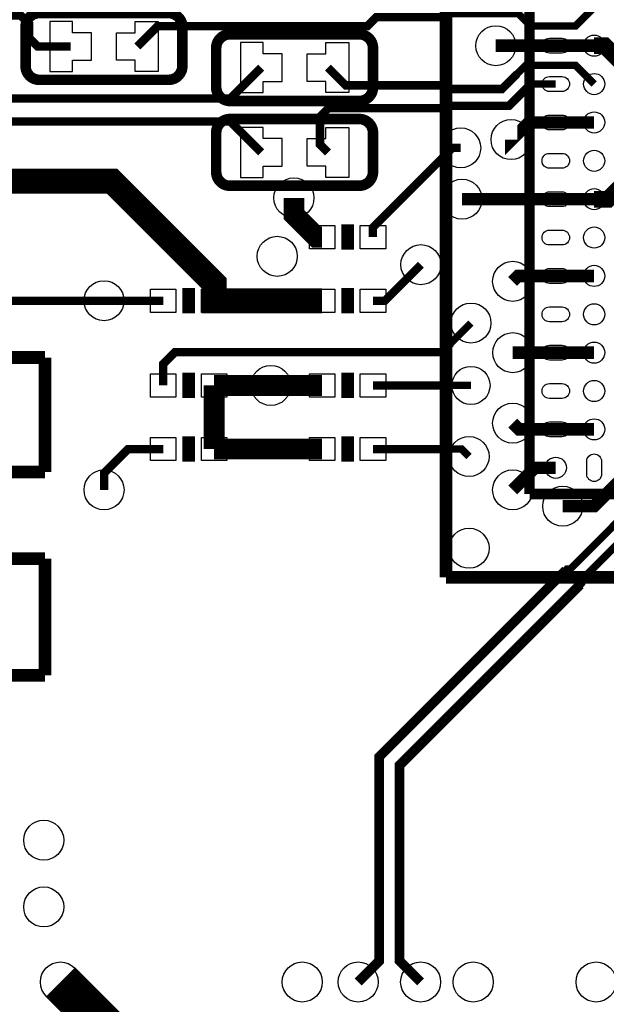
# Model space of a CAD drawing. Extents: x -50 to 239, y -105 to 7.
# Tile 12 of 17: x 195 to 202, y -46 to -34. Entities that reach past the tile are written whole.
import ezdxf

# ---------------------------------------------------------------- set-up
doc = ezdxf.new("R2010")
doc.units = 0
for name, color, linetype in [('ET_TOP', 92, 'CONTINUOUS'), ('PG_SILKSCREEN_TOP', 7, 'CONTINUOUS'), ('PIN_TOP', 92, 'CONTINUOUS'), ('VC_TOP', 254, 'CONTINUOUS')]:
    doc.layers.add(name, color=color, linetype=linetype)

msp = doc.modelspace()

# ---------------------------------------------------------------- linework, layer by layer
at = {"layer": 'ET_TOP'}
for points, const_width in [([(191.203, -33.491), (191.203, -33.3071), (191.304, -33.2061), (193.1155, -33.2061), (194.2285, -34.3191), (194.7038, -34.3191), (194.8048, -34.4201), (194.8048, -34.5891), (194.9058, -34.6901), (195.302, -34.6901)], 0.101), ([(197.588, -34.9441), (197.217, -35.3151), (194.312, -35.3151), (193.403, -34.4061), (192.304, -34.4061), (192.203, -34.3051), (192.203, -34.1211)], 0.101), ([(202.0074, -34.9832), (201.7053, -34.6811), (201.5801, -34.6811)], 0.2), ([(197.588, -35.9601), (197.217, -35.5891), (194.1985, -35.5891), (193.2895, -34.6801), (192.304, -34.6801), (192.203, -34.7811), (192.203, -34.965)], 0.101), ([(201.1201, -34.6811), (200.401, -34.6811)], 0.15), ([(201.5801, -34.6811), (201.1201, -34.6811)], 0.15), ([(197.023, -37.7381), (197.0228, -37.7381), (197.0228, -37.5301), (195.7988, -36.3061), (193.712, -36.3061), (192.98, -35.5741)], 0.3), ([(201.1201, -35.6011), (200.7958, -35.6011), (200.584, -35.8129), (200.584, -35.8065)], 0.15), ([(201.1201, -35.6011), (201.5801, -35.6011)], 0.15), ([(199.98, -35.9061), (199.88, -35.9061), (198.928, -36.8581), (198.928, -36.9761)], 0.1), ([(201.9729, -36.2947), (201.7465, -36.5211), (201.5801, -36.5211)], 0.2), ([(197.98, -36.5061), (197.98, -36.7061), (198.25, -36.9761), (198.318, -36.9761)], 0.25), ([(199.995, -36.5211), (201.1201, -36.5211)], 0.15), ([(201.5801, -36.5211), (201.1201, -36.5211)], 0.15), ([(199.503, -37.3061), (199.071, -37.7381), (198.928, -37.7381)], 0.1), ([(201.1201, -37.4411), (200.668, -37.4411), (200.603, -37.5061)], 0.15), ([(201.1201, -37.4411), (201.5801, -37.4411)], 0.15), ([(195.703, -37.7381), (194.567, -37.7381), (194.359, -37.5301)], 0.1), ([(197.023, -37.7381), (198.318, -37.7381)], 0.3), ([(196.413, -37.7381), (195.703, -37.7381)], 0.1), ([(200.6042, -38.3611), (201.1201, -38.3611)], 0.15), ([(201.1201, -38.3611), (201.5801, -38.3611)], 0.15), ([(197.023, -38.7541), (197.703, -38.7541)], 0.25), ([(197.023, -39.5161), (197.023, -38.7541)], 0.25), ([(197.703, -38.7541), (198.318, -38.7541)], 0.25), ([(200.603, -39.2061), (200.6779, -39.281), (201.1201, -39.281)], 0.15), ([(201.1201, -39.281), (201.5801, -39.281)], 0.15), ([(197.023, -39.5161), (198.318, -39.5161)], 0.25), ([(195.703, -40.0061), (195.703, -39.8061), (195.993, -39.5161), (196.413, -39.5161)], 0.1), ([(200.603, -40.0061), (200.8681, -39.741), (201.1201, -39.741)], 0.15), ([(201.203, -40.2019), (201.5792, -40.2019), (202.0401, -39.741)], 0.15), ([(195.18, -45.9061), (197.68, -48.4061), (211.68, -48.4061), (214.28, -51.0061), (214.28, -52.1061), (214.78, -52.6061), (215.88, -52.6061), (216.38, -53.1061), (216.897, -53.1061)], 0.5)]:
    msp.add_lwpolyline(points, dxfattribs=dict(at, const_width=const_width))
for points in [[(201.5801, -34.2211, 0.089, 0.089, 0), (201.3567, -34.4445, 0.089, 0.089, 0), (200.8184, -34.4445, 0.089, 0.089, 0), (200.669, -34.2951, 0.089, 0.089, 0), (199.7942, -34.2951, 0.089, 0.089, 0), (199.7517, -34.3376, 0.089, 0.089, 0), (199.7295, -34.3376, 0.101, 0.101, 0), (198.9685, -34.3376, 0.101, 0.101, 0), (198.86, -34.4461, 0.101, 0.101, 0), (196.346, -34.4461, 0.101, 0.101, 0), (196.102, -34.6901, 0.101, 0.101, 0)], [(201.5801, -35.1411, 0.089, 0.089, 0), (201.3567, -34.9177, 0.089, 0.089, 0), (200.7576, -34.9177, 0.089, 0.089, 0), (200.655, -35.0203, 0.101, 0.101, 0), (200.475, -35.2003, 0.101, 0.101, 0), (199.8649, -35.2003, 0.101, 0.101, 0), (199.8648, -35.2002, 0.101, 0.101, 0), (199.7965, -35.2002, 0.101, 0.101, 0), (199.7526, -35.1563, 0.101, 0.101, 0), (198.6002, -35.1563, 0.101, 0.101, 0), (198.388, -34.9441, 0.101, 0.101, 0)], [(201.1201, -35.1411, 0.089, 0.089, 0), (200.8185, -35.1411, 0.089, 0.089, 0), (200.7972, -35.1624, 0.101, 0.101, 0), (200.5583, -35.4013, 0.101, 0.101, 0), (199.7816, -35.4013, 0.101, 0.101, 0), (199.7526, -35.4303, 0.101, 0.101, 0), (198.3938, -35.4303, 0.101, 0.101, 0), (198.2928, -35.5313, 0.101, 0.101, 0), (198.2928, -35.8649, 0.101, 0.101, 0), (198.388, -35.9601, 0.101, 0.101, 0)], [(200.103, -38.0061, 0.089, 0.089, 0), (199.863, -38.2461, 0.1, 0.1, 0), (199.753, -38.3561, 0.1, 0.1, 0), (196.553, -38.3561, 0.1, 0.1, 0), (196.413, -38.4961, 0.1, 0.1, 0), (196.413, -38.7541, 0.1, 0.1, 0)], [(198.928, -38.7541, 0.1, 0.1, 0), (199.7336, -38.7541, 0.089, 0.089, 0), (200.103, -38.7541, 0.089, 0.089, 0)], [(198.7505, -45.9061, 0.117, 0.117, 0), (199.003, -45.6536, 0.117, 0.117, 0), (199.003, -43.2061, 0.117, 0.117, 0), (201.2399, -40.9692, 0.089, 0.089, 0), (201.2556, -40.9535, 0.089, 0.089, 0), (201.2946, -40.9535, 0.089, 0.089, 0), (202.2766, -39.9715, 0.089, 0.089, 0), (202.2766, -39.5044, 0.089, 0.089, 0), (202.5, -39.281, 0.089, 0.089, 0)], [(200.08, -39.6061, 0.089, 0.089, 0), (199.99, -39.5161, 0.089, 0.089, 0), (199.7336, -39.5161, 0.1, 0.1, 0), (198.928, -39.5161, 0.1, 0.1, 0)], [(199.4994, -45.9061, 0.117, 0.117, 0), (199.247, -45.6537, 0.117, 0.117, 0), (199.247, -43.3072, 0.117, 0.117, 0), (201.4124, -41.1418, 0.089, 0.089, 0), (201.4281, -41.1261, 0.089, 0.089, 0), (201.4281, -41.0874, 0.089, 0.089, 0), (202.5, -40.0155, 0.089, 0.089, 0), (202.5, -39.741, 0.089, 0.089, 0)]]:
    msp.add_lwpolyline(points, format="xyseb", dxfattribs=at)
at = {"layer": 'PG_SILKSCREEN_TOP'}
for points, const_width in [([(199.8051, -28.3062), (199.8051, -41.056)], 0.1524), ([(200.8051, -29.3062), (200.8051, -40.056)], 0.127), ([(198.623, -37.1281), (198.623, -36.8241)], 0.152), ([(196.718, -37.5861), (196.718, -37.8901)], 0.152), ([(198.623, -37.8901), (198.623, -37.5861)], 0.152), ([(194.994, -38.4191), (189.914, -38.4191)], 0.152), ([(194.994, -39.7911), (194.994, -38.4191)], 0.152), ([(196.718, -38.6021), (196.718, -38.9061)], 0.152), ([(198.623, -38.9061), (198.623, -38.6021)], 0.152), ([(196.718, -39.3641), (196.718, -39.6681)], 0.152), ([(198.623, -39.6681), (198.623, -39.3641)], 0.152), ([(194.359, -39.7911), (194.994, -39.7911)], 0.152), ([(200.8051, -40.056), (211.5549, -40.056)], 0.127), ([(194.994, -40.8321), (194.359, -40.8321)], 0.152), ([(194.994, -42.2291), (194.994, -40.8321)], 0.152), ([(199.8051, -41.056), (212.5549, -41.056)], 0.1524), ([(189.914, -42.2291), (194.994, -42.2291)], 0.152)]:
    msp.add_lwpolyline(points, dxfattribs=dict(at, const_width=const_width))
at = {"layer": 'PG_SILKSCREEN_TOP', "const_width": 0.127}
for points in [[(196.477, -34.2901), (194.927, -34.2901, 0.414218), (194.7619, -34.4552), (194.7619, -34.925, 0.414218), (194.927, -35.0901), (196.477, -35.0901, 0.414218), (196.6421, -34.925), (196.6421, -34.4552, 0.414218), (196.477, -34.2901)], [(198.763, -34.5441), (197.213, -34.5441, 0.414218), (197.0479, -34.7092), (197.0479, -35.179, 0.414218), (197.213, -35.3441), (198.763, -35.3441, 0.414218), (198.9281, -35.179), (198.9281, -34.7092, 0.414218), (198.763, -34.5441)], [(198.763, -35.5601), (197.213, -35.5601, 0.414218), (197.0479, -35.7252), (197.0479, -36.195, 0.414218), (197.213, -36.3601), (198.763, -36.3601, 0.414218), (198.9281, -36.195), (198.9281, -35.7252, 0.414218), (198.763, -35.5601)]]:
    msp.add_lwpolyline(points, format="xyb", dxfattribs=at)
at = {"layer": 'PIN_TOP'}
for points in [[(195.5522, -34.8552), (195.5522, -34.525), (195.3261, -34.525), (195.3261, -34.3904), (195.0518, -34.3904), (195.0518, -34.9898), (195.3261, -34.9898), (195.3261, -34.8552)], [(195.8518, -34.8552), (195.8518, -34.525), (196.0779, -34.525), (196.0779, -34.3904), (196.3522, -34.3904), (196.3522, -34.9898), (196.0779, -34.9898), (196.0779, -34.8552)], [(197.8382, -35.1092), (197.8382, -34.779), (197.6121, -34.779), (197.6121, -34.6444), (197.3378, -34.6444), (197.3378, -35.2438), (197.6121, -35.2438), (197.6121, -35.1092)], [(198.1378, -35.1092), (198.1378, -34.779), (198.3639, -34.779), (198.3639, -34.6444), (198.6382, -34.6444), (198.6382, -35.2438), (198.3639, -35.2438), (198.3639, -35.1092)], [(197.8382, -36.1252), (197.8382, -35.795), (197.6121, -35.795), (197.6121, -35.6604), (197.3378, -35.6604), (197.3378, -36.2598), (197.6121, -36.2598), (197.6121, -36.1252)], [(198.1378, -36.1252), (198.1378, -35.795), (198.3639, -35.795), (198.3639, -35.6604), (198.6382, -35.6604), (198.6382, -36.2598), (198.3639, -36.2598), (198.3639, -36.1252)], [(198.4704, -36.8364), (198.4704, -37.1158), (198.1656, -37.1158), (198.1656, -36.8364)], [(199.0804, -36.8364), (199.0804, -37.1158), (198.7756, -37.1158), (198.7756, -36.8364)], [(196.2606, -37.8778), (196.2606, -37.5984), (196.5654, -37.5984), (196.5654, -37.8778)], [(196.8706, -37.8778), (196.8706, -37.5984), (197.1754, -37.5984), (197.1754, -37.8778)], [(198.4704, -37.5984), (198.4704, -37.8778), (198.1656, -37.8778), (198.1656, -37.5984)], [(199.0804, -37.5984), (199.0804, -37.8778), (198.7756, -37.8778), (198.7756, -37.5984)], [(196.2606, -38.8938), (196.2606, -38.6144), (196.5654, -38.6144), (196.5654, -38.8938)], [(196.8706, -38.8938), (196.8706, -38.6144), (197.1754, -38.6144), (197.1754, -38.8938)], [(198.4704, -38.6144), (198.4704, -38.8938), (198.1656, -38.8938), (198.1656, -38.6144)], [(199.0804, -38.6144), (199.0804, -38.8938), (198.7756, -38.8938), (198.7756, -38.6144)], [(196.2606, -39.6558), (196.2606, -39.3764), (196.5654, -39.3764), (196.5654, -39.6558)], [(196.8706, -39.6558), (196.8706, -39.3764), (197.1754, -39.3764), (197.1754, -39.6558)], [(198.4704, -39.3764), (198.4704, -39.6558), (198.1656, -39.6558), (198.1656, -39.3764)], [(199.0804, -39.3764), (199.0804, -39.6558), (198.7756, -39.6558), (198.7756, -39.3764)]]:
    msp.add_lwpolyline(points, close=True, dxfattribs=at)
for points in [[(201.1963, -34.77), (201.0439, -34.77, -1), (201.0439, -34.5922), (201.1963, -34.5922, -1)], [(201.1963, -35.23), (201.0439, -35.23, -1), (201.0439, -35.0522), (201.1963, -35.0522, -1)], [(201.1963, -35.69), (201.0439, -35.69, -1), (201.0439, -35.5122), (201.1963, -35.5122, -1)], [(201.1963, -36.15), (201.0439, -36.15, -1), (201.0439, -35.9722), (201.1963, -35.9722, -1)], [(201.1963, -36.61), (201.0439, -36.61, -1), (201.0439, -36.4322), (201.1963, -36.4322, -1)], [(201.1963, -37.07), (201.0439, -37.07, -1), (201.0439, -36.8922), (201.1963, -36.8922, -1)], [(201.1963, -37.53), (201.0439, -37.53, -1), (201.0439, -37.3522), (201.1963, -37.3522, -1)], [(201.1963, -37.99), (201.0439, -37.99, -1), (201.0439, -37.8122), (201.1963, -37.8122, -1)], [(201.1963, -38.45), (201.0439, -38.45, -1), (201.0439, -38.2722), (201.1963, -38.2722, -1)], [(201.1963, -38.9099), (201.0439, -38.9099, -1), (201.0439, -38.7321), (201.1963, -38.7321, -1)], [(201.1963, -39.3699), (201.0439, -39.3699, -1), (201.0439, -39.1921), (201.1963, -39.1921, -1)], [(201.4912, -39.8172), (201.4912, -39.6648, -1), (201.669, -39.6648), (201.669, -39.8172, -1)]]:
    msp.add_lwpolyline(points, format="xyb", close=True, dxfattribs=at)
for centre in [(201.5801, -34.6811), (201.5801, -35.1411), (201.5801, -35.6011), (201.5801, -36.0611), (201.5801, -36.5211), (201.5801, -36.9811), (201.5801, -37.4411), (201.5801, -37.9011), (201.5801, -38.3611), (201.5801, -38.821), (201.5801, -39.281), (201.1201, -39.741)]:
    msp.add_circle(centre, 0.127, dxfattribs=at)
at = {"layer": 'VC_TOP'}
for centre, radius in [((200.401, -34.6811), 0.24), ((200.584, -35.8065), 0.24), ((199.98, -35.9061), 0.24), ((197.98, -36.5061), 0.24), ((199.995, -36.5211), 0.24), ((197.78, -37.2061), 0.24), ((199.503, -37.3061), 0.24), ((200.603, -37.5061), 0.24), ((195.703, -37.7381), 0.24), ((200.103, -38.0061), 0.24), ((200.6042, -38.3611), 0.24), ((197.703, -38.7541), 0.24), ((200.103, -38.7541), 0.2285), ((200.603, -39.2061), 0.24), ((200.08, -39.6061), 0.24), ((195.703, -40.0061), 0.24), ((200.603, -40.0061), 0.24), ((201.203, -40.2019), 0.24), ((200.08, -40.7061), 0.24), ((194.98, -44.2061), 0.24), ((194.98, -45.0061), 0.24), ((195.18, -45.9061), 0.24), ((198.08, -45.9061), 0.24), ((198.7505, -45.9061), 0.24), ((199.4994, -45.9061), 0.24), ((200.13, -45.9061), 0.24), ((201.603, -45.9061), 0.24)]:
    msp.add_circle(centre, radius, dxfattribs=at)

doc.saveas('drawing.dxf')
